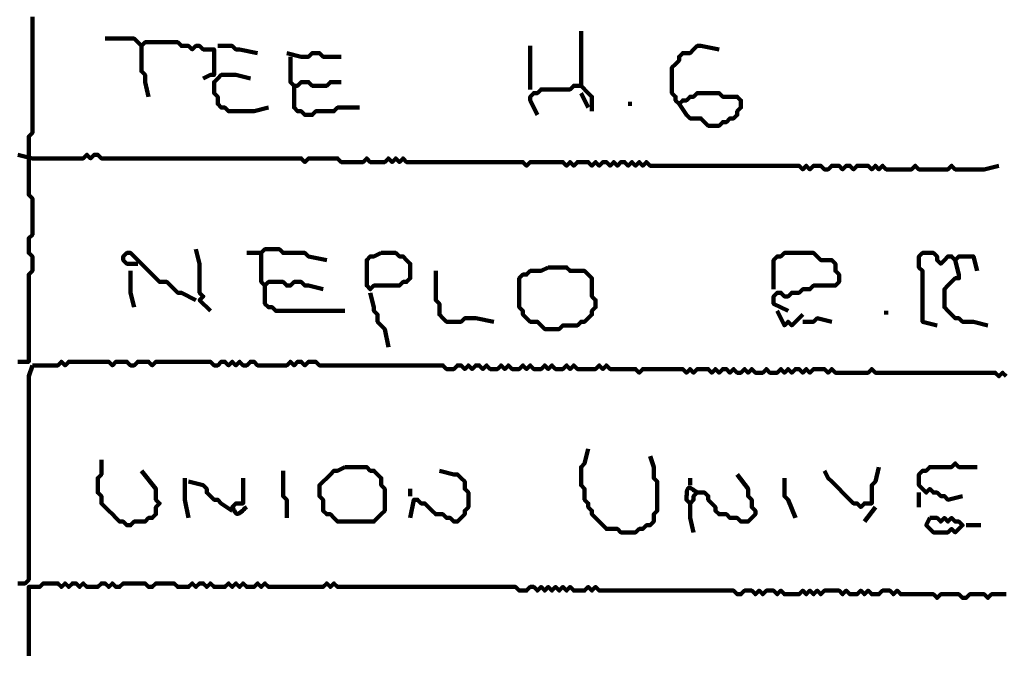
# Model space of a CAD drawing. Header units: metres. Extents: x 1959 to 4131, y 3282 to 4313.
# Tile 235 of 256: x 2405.91 to 2408.42, y 4303.57 to 4305.18. Entities that reach past the tile are written whole.
import ezdxf

# ---------------------------------------------------------------- set-up
doc = ezdxf.new("R2010")
doc.units = ezdxf.units.M
doc.layers.add('P', color=250, linetype='Continuous', lineweight=100)

msp = doc.modelspace()

# ---------------------------------------------------------------- linework, layer by layer
at = {"layer": 'P', "color": 0, "linetype": 'Continuous'}
for points in [[(2405.946, 4305.1887), (2405.946, 4305.1795), (2405.946, 4305.1703), (2405.946, 4305.161), (2405.946, 4305.1518), (2405.946, 4305.1426), (2405.946, 4305.1334), (2405.946, 4305.1241), (2405.946, 4305.1149), (2405.946, 4305.1057), (2405.946, 4305.0964), (2405.946, 4305.0872), (2405.946, 4305.078), (2405.946, 4305.0687), (2405.946, 4305.0595), (2405.946, 4305.0503), (2405.946, 4305.041), (2405.946, 4305.0318), (2405.946, 4305.0226), (2405.946, 4305.0134), (2405.946, 4305.0041), (2405.946, 4304.9949), (2405.946, 4304.9857), (2405.946, 4304.9764), (2405.946, 4304.9672), (2405.946, 4304.958), (2405.946, 4304.9487), (2405.946, 4304.9395), (2405.946, 4304.9303), (2405.946, 4304.921), (2405.946, 4304.9118), (2405.946, 4304.9026), (2405.946, 4304.8934), (2405.9368, 4304.8841), (2405.9368, 4304.8749), (2405.9368, 4304.8657), (2405.9368, 4304.8564), (2405.9368, 4304.8472), (2405.9368, 4304.838), (2405.9368, 4304.8287), (2405.9368, 4304.8195), (2405.9368, 4304.8103), (2405.9368, 4304.801), (2405.9368, 4304.7918), (2405.9368, 4304.7826), (2405.9368, 4304.7734), (2405.9368, 4304.7641), (2405.9368, 4304.7549), (2405.9368, 4304.7457), (2405.9368, 4304.7364), (2405.946, 4304.7272), (2405.946, 4304.718), (2405.946, 4304.7087), (2405.946, 4304.6995), (2405.946, 4304.6903), (2405.946, 4304.681), (2405.946, 4304.6718), (2405.946, 4304.6626), (2405.946, 4304.6534), (2405.946, 4304.6441), (2405.946, 4304.6349), (2405.9368, 4304.6257), (2405.9368, 4304.6164), (2405.9368, 4304.6072), (2405.9368, 4304.598), (2405.9368, 4304.5887), (2405.946, 4304.5795), (2405.946, 4304.5703), (2405.946, 4304.561), (2405.946, 4304.5518), (2405.946, 4304.5426), (2405.9368, 4304.5334), (2405.9368, 4304.5241), (2405.9368, 4304.5149), (2405.9368, 4304.5057), (2405.9368, 4304.4964), (2405.9368, 4304.4872), (2405.9368, 4304.478), (2405.9368, 4304.4687), (2405.9368, 4304.4595), (2405.9368, 4304.4503), (2405.9368, 4304.441), (2405.9368, 4304.4318), (2405.9368, 4304.4226), (2405.9368, 4304.4134), (2405.9368, 4304.4041), (2405.9368, 4304.3949), (2405.9368, 4304.3857), (2405.9368, 4304.3764), (2405.9368, 4304.3672), (2405.9368, 4304.358), (2405.9368, 4304.3487), (2405.9368, 4304.3395), (2405.9368, 4304.3303), (2405.9368, 4304.321), (2405.9368, 4304.3118), (2405.9276, 4304.3118), (2405.9183, 4304.3118), (2405.9091, 4304.3118)], [(2407.3399, 4305.1518), (2407.3399, 4305.1149), (2407.3399, 4305.1057), (2407.3399, 4305.0964), (2407.3399, 4305.0872), (2407.3399, 4305.078), (2407.3399, 4305.0687), (2407.3399, 4305.0595), (2407.3399, 4305.0503), (2407.3399, 4305.041), (2407.3399, 4305.0318), (2407.3399, 4305.0226), (2407.3399, 4305.0134), (2407.3307, 4305.0134), (2407.3214, 4305.0134), (2407.3122, 4305.0041), (2407.303, 4305.0041), (2407.2937, 4305.0041), (2407.2845, 4305.0041), (2407.2753, 4305.0041), (2407.266, 4305.0041), (2407.2568, 4305.0041), (2407.2476, 4305.0041), (2407.2383, 4305.0041), (2407.2291, 4304.9949), (2407.2199, 4304.9949), (2407.2107, 4304.9857), (2407.2107, 4304.9764), (2407.2291, 4304.9395)], [(2406.1307, 4305.1334), (2406.1676, 4305.1334), (2406.1768, 4305.1334), (2406.186, 4305.1334), (2406.1953, 4305.1334), (2406.2045, 4305.1334), (2406.2137, 4305.1241), (2406.223, 4305.1149), (2406.2322, 4305.1241), (2406.2414, 4305.1241), (2406.2507, 4305.1241), (2406.2599, 4305.1241), (2406.2691, 4305.1241), (2406.2783, 4305.1241), (2406.2876, 4305.1241), (2406.2968, 4305.1241), (2406.306, 4305.1241), (2406.3153, 4305.1241), (2406.3245, 4305.1149), (2406.3337, 4305.1149), (2406.343, 4305.1149), (2406.3522, 4305.1057), (2406.3614, 4305.1149), (2406.3707, 4305.1149), (2406.3799, 4305.1057), (2406.3891, 4305.1057), (2406.3983, 4305.1057), (2406.4076, 4305.1057), (2406.4076, 4305.0964), (2406.4076, 4305.0872), (2406.4076, 4305.078), (2406.4076, 4305.0687), (2406.4076, 4305.0595), (2406.4076, 4305.0503), (2406.4076, 4305.041), (2406.3983, 4305.041), (2406.3799, 4305.0318)], [(2406.223, 4305.1149), (2406.223, 4305.078), (2406.223, 4305.0687), (2406.223, 4305.0595), (2406.223, 4305.0503), (2406.2322, 4305.041), (2406.2322, 4305.0318), (2406.2322, 4305.0226), (2406.2414, 4304.9857)], [(2406.4168, 4305.1149), (2406.4537, 4305.1149), (2406.463, 4305.1057), (2406.4722, 4305.1057), (2406.5183, 4305.0964)], [(2407.2107, 4305.1149), (2407.2107, 4305.078), (2407.2107, 4305.0687), (2407.2107, 4305.0595), (2407.2107, 4305.0503), (2407.2107, 4305.041), (2407.2107, 4305.0318), (2407.2107, 4305.0226), (2407.2107, 4305.0041)], [(2407.5891, 4304.9672), (2407.6076, 4304.9395), (2407.6168, 4304.9303), (2407.626, 4304.9303), (2407.6353, 4304.9303), (2407.6445, 4304.9303), (2407.6537, 4304.921), (2407.663, 4304.9118), (2407.6722, 4304.9118), (2407.6814, 4304.9118), (2407.6907, 4304.9118), (2407.6999, 4304.921), (2407.7091, 4304.921), (2407.7183, 4304.9303), (2407.7276, 4304.9303), (2407.7368, 4304.9395), (2407.7368, 4304.9487), (2407.746, 4304.958), (2407.746, 4304.9672), (2407.746, 4304.9764), (2407.7368, 4304.9857), (2407.7276, 4304.9857), (2407.7183, 4304.9857), (2407.7091, 4304.9857), (2407.6999, 4304.9857), (2407.6907, 4304.9949), (2407.6814, 4304.9949), (2407.6722, 4304.9949), (2407.663, 4304.9949), (2407.6537, 4304.9949), (2407.6445, 4304.9949), (2407.6353, 4304.9949), (2407.626, 4304.9857), (2407.6168, 4304.9857), (2407.6076, 4304.9764), (2407.5983, 4304.9764), (2407.5891, 4304.9672), (2407.5799, 4304.9764), (2407.5799, 4304.9857), (2407.5707, 4304.9949), (2407.5707, 4305.0041), (2407.5707, 4305.0134), (2407.5707, 4305.0226), (2407.5707, 4305.0318), (2407.5707, 4305.041), (2407.5707, 4305.0503), (2407.5707, 4305.0595), (2407.5799, 4305.0687), (2407.5891, 4305.078), (2407.5891, 4305.0872), (2407.5983, 4305.0964), (2407.6076, 4305.0964), (2407.6168, 4305.0964), (2407.626, 4305.1057), (2407.6353, 4305.1149), (2407.6445, 4305.1149), (2407.6907, 4305.1057)], [(2406.5922, 4305.0964), (2406.6291, 4305.0872), (2406.6383, 4305.0872), (2406.6476, 4305.0872), (2406.6568, 4305.0964), (2406.666, 4305.0964), (2406.6753, 4305.0964), (2406.6845, 4305.0872), (2406.7307, 4305.0872)], [(2406.6014, 4305.0872), (2406.6014, 4305.0503), (2406.6014, 4305.041), (2406.6014, 4305.0318), (2406.6014, 4305.0226), (2406.6107, 4305.0134), (2406.6199, 4305.0134), (2406.6291, 4305.0226), (2406.6383, 4305.0226), (2406.6476, 4305.0226), (2406.6568, 4305.0134), (2406.666, 4305.0134), (2406.6753, 4305.0134), (2406.6845, 4305.0134), (2406.6937, 4305.0134), (2406.703, 4305.0226), (2406.7307, 4305.0226)], [(2406.546, 4304.958), (2406.5091, 4304.9487), (2406.4999, 4304.9487), (2406.4907, 4304.9487), (2406.4814, 4304.9487), (2406.4722, 4304.9487), (2406.463, 4304.9487), (2406.4537, 4304.9487), (2406.4445, 4304.9487), (2406.4353, 4304.958), (2406.426, 4304.958), (2406.4168, 4304.9672), (2406.4168, 4304.9764), (2406.4168, 4304.9857), (2406.4076, 4304.9949), (2406.4076, 4305.0041), (2406.4076, 4305.0134), (2406.4076, 4305.0226), (2406.4168, 4305.0318), (2406.426, 4305.041), (2406.4353, 4305.041), (2406.4445, 4305.041), (2406.4537, 4305.041), (2406.463, 4305.041), (2406.4999, 4305.0318)], [(2406.6107, 4305.0134), (2406.6107, 4304.9764), (2406.6107, 4304.9672), (2406.6107, 4304.958), (2406.6199, 4304.9487), (2406.6291, 4304.9487), (2406.6383, 4304.9395), (2406.6476, 4304.9395), (2406.6568, 4304.9395), (2406.666, 4304.9487), (2406.6753, 4304.9487), (2406.6845, 4304.9487), (2406.6937, 4304.9487), (2406.703, 4304.9487), (2406.7122, 4304.9487), (2406.7214, 4304.958), (2406.7307, 4304.958), (2406.7399, 4304.958), (2406.7491, 4304.958), (2406.7583, 4304.958), (2406.7768, 4304.958)], [(2407.3399, 4305.0134), (2407.3583, 4304.9949), (2407.3676, 4304.9857), (2407.3676, 4304.9764), (2407.3676, 4304.9487)], [(2407.3399, 4304.9949), (2407.3583, 4304.958)], [(2407.4599, 4304.9672), (2407.4691, 4304.9672)], [(2405.9091, 4304.838), (2405.946, 4304.8287)], [(2405.946, 4304.8287), (2405.983, 4304.8287), (2405.9922, 4304.8287), (2406.0014, 4304.8287), (2406.0107, 4304.8287), (2406.0199, 4304.8287), (2406.0291, 4304.8287), (2406.0383, 4304.8287), (2406.0476, 4304.8287), (2406.0568, 4304.8287), (2406.066, 4304.8287), (2406.0753, 4304.8287), (2406.0845, 4304.838), (2406.0937, 4304.8287), (2406.103, 4304.838), (2406.1122, 4304.838), (2406.1214, 4304.8287), (2406.1307, 4304.8287), (2406.1399, 4304.8287), (2406.1491, 4304.8287), (2406.1583, 4304.8287), (2406.1676, 4304.8287), (2406.1768, 4304.8287), (2406.186, 4304.8287), (2406.1953, 4304.8287), (2406.2045, 4304.8287), (2406.2137, 4304.8287), (2406.223, 4304.8287), (2406.2322, 4304.8287), (2406.2414, 4304.8287), (2406.2507, 4304.8287), (2406.2599, 4304.8287), (2406.2691, 4304.8287), (2406.2783, 4304.8287), (2406.2876, 4304.8287), (2406.2968, 4304.8287), (2406.306, 4304.8287), (2406.3153, 4304.8287), (2406.3245, 4304.8287), (2406.3337, 4304.8287), (2406.343, 4304.8287), (2406.3522, 4304.8287), (2406.3614, 4304.8287), (2406.3707, 4304.8287), (2406.3799, 4304.8287), (2406.3891, 4304.8287), (2406.3983, 4304.8287), (2406.4076, 4304.8287), (2406.4168, 4304.8287), (2406.426, 4304.8287), (2406.4353, 4304.8287), (2406.4445, 4304.8287), (2406.4537, 4304.8287), (2406.463, 4304.8287), (2406.4722, 4304.8287), (2406.4814, 4304.8287), (2406.4907, 4304.8287), (2406.4999, 4304.8287), (2406.5091, 4304.8287), (2406.5183, 4304.8287), (2406.5276, 4304.8287), (2406.5368, 4304.8287), (2406.546, 4304.8287), (2406.5553, 4304.8287), (2406.5645, 4304.8287), (2406.5737, 4304.8287), (2406.583, 4304.8287), (2406.5922, 4304.8287), (2406.6014, 4304.8287), (2406.6107, 4304.8287), (2406.6199, 4304.8287), (2406.6291, 4304.8287), (2406.6383, 4304.8195), (2406.6476, 4304.8287), (2406.6568, 4304.8287), (2406.666, 4304.8287), (2406.6753, 4304.8287), (2406.6845, 4304.8287), (2406.6937, 4304.8287), (2406.703, 4304.8287), (2406.7122, 4304.8287), (2406.7214, 4304.8287), (2406.7307, 4304.8195), (2406.7399, 4304.8195), (2406.7491, 4304.8195), (2406.7583, 4304.8195), (2406.7676, 4304.8195), (2406.7768, 4304.8195), (2406.786, 4304.8195), (2406.7953, 4304.8287), (2406.8045, 4304.8195), (2406.8137, 4304.8195), (2406.823, 4304.8195), (2406.8322, 4304.8195), (2406.8414, 4304.8195), (2406.8507, 4304.8287), (2406.8599, 4304.8195), (2406.8691, 4304.8287), (2406.8783, 4304.8195), (2406.8876, 4304.8287), (2406.8968, 4304.8195), (2406.906, 4304.8195), (2406.9153, 4304.8195), (2406.9245, 4304.8195), (2406.9337, 4304.8195), (2406.943, 4304.8195), (2406.9522, 4304.8195), (2406.9614, 4304.8195), (2406.9707, 4304.8195), (2406.9799, 4304.8195), (2406.9891, 4304.8195), (2406.9983, 4304.8195), (2407.0076, 4304.8195), (2407.0168, 4304.8195), (2407.026, 4304.8195), (2407.0353, 4304.8195), (2407.0445, 4304.8195), (2407.0537, 4304.8195), (2407.063, 4304.8195), (2407.0722, 4304.8195), (2407.0814, 4304.8195), (2407.0907, 4304.8195), (2407.0999, 4304.8195), (2407.1091, 4304.8195), (2407.1183, 4304.8195), (2407.1276, 4304.8195), (2407.1368, 4304.8195), (2407.146, 4304.8195), (2407.1553, 4304.8195), (2407.1645, 4304.8195), (2407.1737, 4304.8195), (2407.183, 4304.8195), (2407.1922, 4304.8195), (2407.2014, 4304.8103), (2407.2107, 4304.8195), (2407.2199, 4304.8195), (2407.2291, 4304.8195), (2407.2383, 4304.8195), (2407.2476, 4304.8195), (2407.2568, 4304.8195), (2407.266, 4304.8195), (2407.2753, 4304.8195), (2407.2845, 4304.8195), (2407.2937, 4304.8195), (2407.303, 4304.8103), (2407.3122, 4304.8195), (2407.3214, 4304.8103), (2407.3307, 4304.8195), (2407.3399, 4304.8195), (2407.3491, 4304.8195), (2407.3583, 4304.8195), (2407.3676, 4304.8103), (2407.3768, 4304.8195), (2407.386, 4304.8103), (2407.3953, 4304.8195), (2407.4045, 4304.8195), (2407.4137, 4304.8103), (2407.423, 4304.8195), (2407.4322, 4304.8103), (2407.4414, 4304.8195), (2407.4507, 4304.8195), (2407.4599, 4304.8103), (2407.4691, 4304.8195), (2407.4783, 4304.8103), (2407.4876, 4304.8195), (2407.4968, 4304.8103), (2407.506, 4304.8195), (2407.5153, 4304.8103), (2407.5245, 4304.8103), (2407.5337, 4304.8103), (2407.543, 4304.8103), (2407.5522, 4304.8103), (2407.5614, 4304.8103), (2407.5707, 4304.8103), (2407.5799, 4304.8103), (2407.5891, 4304.8103), (2407.5983, 4304.8103), (2407.6076, 4304.8103), (2407.6168, 4304.8103), (2407.626, 4304.8103), (2407.6353, 4304.8103), (2407.6445, 4304.8103), (2407.6537, 4304.8103), (2407.663, 4304.8103), (2407.6722, 4304.8103), (2407.6814, 4304.8103), (2407.6907, 4304.8103), (2407.6999, 4304.8103), (2407.7091, 4304.8103), (2407.7183, 4304.8103), (2407.7276, 4304.8103), (2407.7368, 4304.8103), (2407.746, 4304.8103), (2407.7553, 4304.8103), (2407.7645, 4304.8103), (2407.7737, 4304.8103), (2407.783, 4304.8103), (2407.7922, 4304.8103), (2407.8014, 4304.8103), (2407.8107, 4304.8103), (2407.8199, 4304.8103), (2407.8291, 4304.8103), (2407.8383, 4304.8103), (2407.8476, 4304.8103), (2407.8568, 4304.8103), (2407.866, 4304.8103), (2407.8753, 4304.8103), (2407.8845, 4304.8103), (2407.8937, 4304.8103), (2407.903, 4304.801), (2407.9122, 4304.8103), (2407.9214, 4304.801), (2407.9307, 4304.8103), (2407.9399, 4304.8103), (2407.9491, 4304.8103), (2407.9583, 4304.801), (2407.9676, 4304.801), (2407.9768, 4304.8103), (2407.986, 4304.8103), (2407.9953, 4304.8103), (2408.0045, 4304.801), (2408.0137, 4304.8103), (2408.023, 4304.8103), (2408.0322, 4304.801), (2408.0414, 4304.8103), (2408.0507, 4304.8103), (2408.0599, 4304.8103), (2408.0691, 4304.8103), (2408.0783, 4304.801), (2408.0876, 4304.8103), (2408.0968, 4304.801), (2408.106, 4304.8103), (2408.1153, 4304.801), (2408.1245, 4304.801), (2408.1337, 4304.801), (2408.143, 4304.801), (2408.1522, 4304.801), (2408.1614, 4304.801), (2408.1707, 4304.801), (2408.1799, 4304.801), (2408.1891, 4304.8103), (2408.1983, 4304.801), (2408.2076, 4304.801), (2408.2168, 4304.801), (2408.226, 4304.801), (2408.2353, 4304.801), (2408.2445, 4304.801), (2408.2537, 4304.801), (2408.263, 4304.801), (2408.2722, 4304.801), (2408.2814, 4304.8103), (2408.2907, 4304.801), (2408.2999, 4304.801), (2408.3091, 4304.801), (2408.3183, 4304.801), (2408.3276, 4304.801), (2408.3368, 4304.801), (2408.346, 4304.801), (2408.3553, 4304.801), (2408.3645, 4304.801), (2408.4014, 4304.8103)], [(2406.3614, 4304.598), (2406.3707, 4304.561), (2406.3707, 4304.5518), (2406.3707, 4304.5426), (2406.3707, 4304.5334), (2406.3707, 4304.5241), (2406.3707, 4304.5149), (2406.3707, 4304.5057), (2406.3707, 4304.4964), (2406.3707, 4304.4872), (2406.3799, 4304.478), (2406.3707, 4304.4687), (2406.3983, 4304.441)], [(2406.6845, 4304.4964), (2406.6476, 4304.5057), (2406.6383, 4304.5057), (2406.6291, 4304.5149), (2406.6199, 4304.5149), (2406.6107, 4304.5149), (2406.6014, 4304.5057), (2406.5922, 4304.5057), (2406.583, 4304.5149), (2406.5737, 4304.5149), (2406.5645, 4304.5149), (2406.5553, 4304.5149), (2406.546, 4304.5149), (2406.5368, 4304.5057), (2406.5276, 4304.5149), (2406.5276, 4304.5241), (2406.5276, 4304.5334), (2406.5276, 4304.5426), (2406.5276, 4304.5518), (2406.5276, 4304.561), (2406.5276, 4304.5703), (2406.5276, 4304.5795), (2406.5276, 4304.5887), (2406.5368, 4304.598), (2406.546, 4304.598), (2406.5553, 4304.598), (2406.5645, 4304.598), (2406.5737, 4304.598), (2406.583, 4304.5887), (2406.5922, 4304.5887), (2406.6014, 4304.5887), (2406.6107, 4304.5887), (2406.6199, 4304.5887), (2406.6291, 4304.5887), (2406.6383, 4304.5887), (2406.6476, 4304.5795), (2406.6937, 4304.5703)], [(2406.2137, 4304.561), (2406.186, 4304.561), (2406.1768, 4304.5703), (2406.1768, 4304.5795), (2406.186, 4304.5887), (2406.1953, 4304.5887), (2406.2045, 4304.5795), (2406.2137, 4304.5703), (2406.223, 4304.561), (2406.2322, 4304.5518), (2406.2414, 4304.5426), (2406.2507, 4304.5334), (2406.2599, 4304.5241), (2406.2691, 4304.5149), (2406.2783, 4304.5149), (2406.2876, 4304.5149), (2406.2968, 4304.5057), (2406.306, 4304.4964), (2406.3153, 4304.4872), (2406.3245, 4304.4872), (2406.3614, 4304.4687)], [(2406.4907, 4304.5887), (2406.5276, 4304.5887)], [(2406.8322, 4304.5887), (2406.8414, 4304.5887), (2406.8507, 4304.5887), (2406.8599, 4304.5887), (2406.8691, 4304.5887), (2406.8783, 4304.5795), (2406.8876, 4304.5795), (2406.8968, 4304.5703), (2406.906, 4304.561), (2406.906, 4304.5518), (2406.906, 4304.5426), (2406.906, 4304.5334), (2406.906, 4304.5241), (2406.8968, 4304.5149), (2406.8876, 4304.5149), (2406.8783, 4304.5057), (2406.8691, 4304.5057), (2406.8599, 4304.5057), (2406.8507, 4304.5057), (2406.8414, 4304.5057), (2406.8322, 4304.5057), (2406.823, 4304.5057), (2406.8137, 4304.5057), (2406.8045, 4304.4964), (2406.7953, 4304.5057), (2406.7953, 4304.5149), (2406.7953, 4304.5241), (2406.7953, 4304.5334), (2406.7953, 4304.5426), (2406.7953, 4304.5518), (2406.7953, 4304.561), (2406.7953, 4304.5703), (2406.8045, 4304.5795), (2406.8137, 4304.5795), (2406.8322, 4304.5887)], [(2407.8291, 4304.4964), (2407.8291, 4304.5334), (2407.8291, 4304.5426), (2407.8291, 4304.5518), (2407.8291, 4304.561), (2407.8291, 4304.5703), (2407.8383, 4304.5795), (2407.8476, 4304.5795), (2407.8568, 4304.5887), (2407.866, 4304.5887), (2407.8753, 4304.5887), (2407.8845, 4304.5887), (2407.8937, 4304.5887), (2407.903, 4304.5887), (2407.9122, 4304.5887), (2407.9214, 4304.5887), (2407.9307, 4304.5887), (2407.9399, 4304.5795), (2407.9491, 4304.5703), (2407.9583, 4304.5703), (2407.9676, 4304.5703), (2407.9768, 4304.5703), (2407.986, 4304.561), (2407.986, 4304.5518), (2407.986, 4304.5426), (2407.9953, 4304.5334), (2407.9953, 4304.5241), (2407.9953, 4304.5149), (2407.986, 4304.5057), (2407.9768, 4304.5057), (2407.9676, 4304.5057), (2407.9583, 4304.5057), (2407.9491, 4304.5057), (2407.9399, 4304.5057), (2407.9307, 4304.5057), (2407.9214, 4304.4964), (2407.9122, 4304.4964), (2407.903, 4304.4964), (2407.8937, 4304.4872), (2407.8845, 4304.4872), (2407.8753, 4304.4872), (2407.866, 4304.478), (2407.8568, 4304.478), (2407.8476, 4304.4872), (2407.8383, 4304.4872), (2407.8291, 4304.478), (2407.8291, 4304.4687), (2407.8291, 4304.4595), (2407.866, 4304.441)], [(2408.2445, 4304.4041), (2408.2076, 4304.4134), (2408.2076, 4304.4226), (2408.2076, 4304.4318), (2408.2076, 4304.441), (2408.2076, 4304.4503), (2408.2076, 4304.4595), (2408.2076, 4304.4687), (2408.2076, 4304.478), (2408.2076, 4304.4872), (2408.2076, 4304.4964), (2408.2076, 4304.5057), (2408.2076, 4304.5149), (2408.2076, 4304.5241), (2408.2076, 4304.5334), (2408.2076, 4304.5426), (2408.1983, 4304.5518), (2408.1983, 4304.561), (2408.1983, 4304.5703), (2408.1983, 4304.5795), (2408.2076, 4304.5887), (2408.2168, 4304.5887), (2408.226, 4304.5887), (2408.2353, 4304.5887), (2408.2445, 4304.5795), (2408.2445, 4304.5703), (2408.2537, 4304.561), (2408.263, 4304.5703), (2408.2722, 4304.5795), (2408.2814, 4304.5795), (2408.2907, 4304.5703), (2408.2999, 4304.5795), (2408.3091, 4304.5795), (2408.3183, 4304.5795), (2408.3276, 4304.5795), (2408.3368, 4304.5795), (2408.346, 4304.5426)], [(2407.2568, 4304.5518), (2407.266, 4304.5518), (2407.2753, 4304.5518), (2407.2845, 4304.5518), (2407.2937, 4304.5518), (2407.303, 4304.5518), (2407.3122, 4304.5426), (2407.3214, 4304.5426), (2407.3307, 4304.5426), (2407.3399, 4304.5426), (2407.3491, 4304.5426), (2407.3583, 4304.5334), (2407.3676, 4304.5241), (2407.3676, 4304.5149), (2407.3676, 4304.5057), (2407.3676, 4304.4964), (2407.3676, 4304.4872), (2407.3676, 4304.478), (2407.3768, 4304.4687), (2407.3768, 4304.4595), (2407.3768, 4304.4503), (2407.3676, 4304.441), (2407.3676, 4304.4318), (2407.3583, 4304.4226), (2407.3491, 4304.4134), (2407.3399, 4304.4134), (2407.3307, 4304.4041), (2407.3214, 4304.4041), (2407.3122, 4304.4041), (2407.303, 4304.4041), (2407.2937, 4304.4041), (2407.2845, 4304.3949), (2407.2753, 4304.3949), (2407.266, 4304.3949), (2407.2568, 4304.3949), (2407.2476, 4304.3949), (2407.2383, 4304.4041), (2407.2291, 4304.4134), (2407.2199, 4304.4134), (2407.2107, 4304.4134), (2407.2014, 4304.4226), (2407.1922, 4304.4318), (2407.1922, 4304.441), (2407.183, 4304.4503), (2407.183, 4304.4595), (2407.183, 4304.4687), (2407.183, 4304.478), (2407.183, 4304.4872), (2407.183, 4304.4964), (2407.183, 4304.5057), (2407.183, 4304.5149), (2407.183, 4304.5241), (2407.1922, 4304.5334), (2407.2014, 4304.5334), (2407.2107, 4304.5426), (2407.2199, 4304.5426), (2407.2291, 4304.5426), (2407.2383, 4304.5426), (2407.2568, 4304.5518)], [(2408.2907, 4304.5703), (2408.2999, 4304.5334), (2408.2999, 4304.5241), (2408.2907, 4304.5241), (2408.2814, 4304.5149), (2408.2722, 4304.5057), (2408.263, 4304.4964), (2408.263, 4304.4872), (2408.263, 4304.478), (2408.263, 4304.4687), (2408.263, 4304.4595), (2408.263, 4304.4503), (2408.2722, 4304.441), (2408.2814, 4304.4318), (2408.2907, 4304.4226), (2408.2999, 4304.4226), (2408.3091, 4304.4134), (2408.3183, 4304.4134), (2408.3276, 4304.4134), (2408.3368, 4304.4134), (2408.3737, 4304.4041)], [(2406.1953, 4304.5426), (2406.1953, 4304.5057), (2406.1953, 4304.4964), (2406.1953, 4304.4872), (2406.2045, 4304.4503)], [(2406.9707, 4304.5426), (2406.9707, 4304.5057), (2406.9707, 4304.4964), (2406.9707, 4304.4872), (2406.9707, 4304.478), (2406.9707, 4304.4687), (2406.9799, 4304.4595), (2406.9799, 4304.4503), (2406.9799, 4304.441), (2406.9799, 4304.4318), (2406.9891, 4304.4226), (2406.9983, 4304.4134), (2407.0076, 4304.4134), (2407.0168, 4304.4134), (2407.026, 4304.4134), (2407.0353, 4304.4134), (2407.0445, 4304.4226), (2407.0537, 4304.4226), (2407.063, 4304.4226), (2407.0722, 4304.4226), (2407.1183, 4304.4134)], [(2406.5368, 4304.5057), (2406.5368, 4304.4687), (2406.5368, 4304.4595), (2406.546, 4304.4503), (2406.5553, 4304.4503), (2406.5645, 4304.441), (2406.5737, 4304.441), (2406.583, 4304.441), (2406.5922, 4304.441), (2406.6014, 4304.441), (2406.6107, 4304.441), (2406.6199, 4304.441), (2406.6291, 4304.441), (2406.6383, 4304.441), (2406.6476, 4304.441), (2406.6568, 4304.441), (2406.666, 4304.441), (2406.6753, 4304.441), (2406.6845, 4304.441), (2406.6937, 4304.441), (2406.7399, 4304.441)], [(2406.8045, 4304.4872), (2406.8137, 4304.4503), (2406.8137, 4304.441), (2406.823, 4304.4318), (2406.823, 4304.4226), (2406.823, 4304.4134), (2406.8322, 4304.4041), (2406.8414, 4304.3949), (2406.8507, 4304.3487)], [(2407.8383, 4304.441), (2407.8568, 4304.4041), (2407.866, 4304.4134), (2407.8753, 4304.4041), (2407.903, 4304.4318)], [(2407.903, 4304.4134), (2407.9307, 4304.4134), (2407.9399, 4304.4226), (2407.9768, 4304.4134)], [(2408.1153, 4304.441), (2408.1153, 4304.4318)], [(2405.9091, 4303.7487), (2405.9183, 4303.7487), (2405.9276, 4303.7487), (2405.9368, 4303.758), (2405.9368, 4303.7672), (2405.9368, 4303.7764), (2405.9368, 4303.7857), (2405.9368, 4303.7949), (2405.9368, 4303.8041), (2405.9368, 4303.8134), (2405.9368, 4303.8226), (2405.9368, 4303.8318), (2405.9368, 4303.841), (2405.9368, 4303.8503), (2405.9368, 4303.8595), (2405.9368, 4303.8687), (2405.9368, 4303.878), (2405.9368, 4303.8872), (2405.9368, 4303.8964), (2405.9368, 4303.9057), (2405.9368, 4303.9149), (2405.9368, 4303.9241), (2405.9368, 4303.9334), (2405.9368, 4303.9426), (2405.9368, 4303.9518), (2405.9368, 4303.961), (2405.9368, 4303.9703), (2405.9368, 4303.9795), (2405.9368, 4303.9887), (2405.9368, 4303.998), (2405.9368, 4304.0072), (2405.9368, 4304.0164), (2405.9368, 4304.0257), (2405.9368, 4304.0349), (2405.9368, 4304.0441), (2405.9368, 4304.0534), (2405.9368, 4304.0626), (2405.9368, 4304.0718), (2405.9368, 4304.081), (2405.9368, 4304.0903), (2405.9368, 4304.0995), (2405.9368, 4304.1087), (2405.9368, 4304.118), (2405.9368, 4304.1272), (2405.9368, 4304.1364), (2405.9368, 4304.1457), (2405.9368, 4304.1549), (2405.9368, 4304.1641), (2405.9368, 4304.1734), (2405.9368, 4304.1826), (2405.9368, 4304.1918), (2405.9368, 4304.201), (2405.9368, 4304.2103), (2405.9368, 4304.2195), (2405.9368, 4304.2287), (2405.9368, 4304.238), (2405.9368, 4304.2472), (2405.9368, 4304.2564), (2405.9368, 4304.2657), (2405.9368, 4304.2749), (2405.946, 4304.3026)], [(2405.946, 4304.3026), (2405.983, 4304.3026), (2405.9922, 4304.3026), (2406.0014, 4304.3026), (2406.0107, 4304.3026), (2406.0199, 4304.3118), (2406.0291, 4304.3026), (2406.0383, 4304.3118), (2406.0476, 4304.3118), (2406.0568, 4304.3118), (2406.066, 4304.3118), (2406.0753, 4304.3118), (2406.0845, 4304.3118), (2406.0937, 4304.3118), (2406.103, 4304.3118), (2406.1122, 4304.3118), (2406.1214, 4304.3118), (2406.1307, 4304.3118), (2406.1399, 4304.3118), (2406.1491, 4304.3026), (2406.1583, 4304.3118), (2406.1676, 4304.3118), (2406.1768, 4304.3118), (2406.186, 4304.3118), (2406.1953, 4304.3026), (2406.2045, 4304.3026), (2406.2137, 4304.3118), (2406.223, 4304.3118), (2406.2322, 4304.3118), (2406.2414, 4304.3118), (2406.2507, 4304.3026), (2406.2599, 4304.3118), (2406.2691, 4304.3118), (2406.2783, 4304.3118), (2406.2876, 4304.3118), (2406.2968, 4304.3118), (2406.306, 4304.3118), (2406.3153, 4304.3118), (2406.3245, 4304.3118), (2406.3337, 4304.3118), (2406.343, 4304.3118), (2406.3522, 4304.3118), (2406.3614, 4304.3118), (2406.3707, 4304.3118), (2406.3799, 4304.3118), (2406.3891, 4304.3118), (2406.3983, 4304.3118), (2406.4076, 4304.3026), (2406.4168, 4304.3026), (2406.426, 4304.3118), (2406.4353, 4304.3118), (2406.4445, 4304.3026), (2406.4537, 4304.3118), (2406.463, 4304.3026), (2406.4722, 4304.3118), (2406.4814, 4304.3026), (2406.4907, 4304.3026), (2406.4999, 4304.3118), (2406.5091, 4304.3118), (2406.5183, 4304.3026), (2406.5276, 4304.3026), (2406.5368, 4304.3026), (2406.546, 4304.3026), (2406.5553, 4304.3026), (2406.5645, 4304.3026), (2406.5737, 4304.3026), (2406.583, 4304.3026), (2406.5922, 4304.3026), (2406.6014, 4304.3118), (2406.6107, 4304.3026), (2406.6199, 4304.3118), (2406.6291, 4304.3118), (2406.6383, 4304.3026), (2406.6476, 4304.3118), (2406.6568, 4304.3118), (2406.666, 4304.3118), (2406.6753, 4304.3026), (2406.6845, 4304.3026), (2406.6937, 4304.3026), (2406.703, 4304.3026), (2406.7122, 4304.3026), (2406.7214, 4304.3026), (2406.7307, 4304.3026), (2406.7399, 4304.3026), (2406.7491, 4304.3026), (2406.7583, 4304.3026), (2406.7676, 4304.3026), (2406.7768, 4304.3026), (2406.786, 4304.3026), (2406.7953, 4304.3026), (2406.8045, 4304.3026), (2406.8137, 4304.3026), (2406.823, 4304.3026), (2406.8322, 4304.3026), (2406.8414, 4304.3026), (2406.8507, 4304.3026), (2406.8599, 4304.3026), (2406.8691, 4304.3026), (2406.8783, 4304.3026), (2406.8876, 4304.3026), (2406.8968, 4304.3026), (2406.906, 4304.3026), (2406.9153, 4304.3026), (2406.9245, 4304.3026), (2406.9337, 4304.3026), (2406.943, 4304.3026), (2406.9522, 4304.3026), (2406.9614, 4304.3026), (2406.9707, 4304.3026), (2406.9799, 4304.3026), (2406.9891, 4304.3026), (2406.9983, 4304.2934), (2407.0076, 4304.2934), (2407.0168, 4304.2934), (2407.026, 4304.3026), (2407.0353, 4304.3026), (2407.0445, 4304.2934), (2407.0537, 4304.3026), (2407.063, 4304.2934), (2407.0722, 4304.3026), (2407.0814, 4304.3026), (2407.0907, 4304.2934), (2407.0999, 4304.3026), (2407.1091, 4304.2934), (2407.1183, 4304.2934), (2407.1276, 4304.2934), (2407.1368, 4304.3026), (2407.146, 4304.2934), (2407.1553, 4304.3026), (2407.1645, 4304.2934), (2407.1737, 4304.2934), (2407.183, 4304.2934), (2407.1922, 4304.3026), (2407.2014, 4304.2934), (2407.2107, 4304.3026), (2407.2199, 4304.2934), (2407.2291, 4304.2934), (2407.2383, 4304.2934), (2407.2476, 4304.3026), (2407.2568, 4304.2934), (2407.266, 4304.3026), (2407.2753, 4304.2934), (2407.2845, 4304.2934), (2407.2937, 4304.2934), (2407.303, 4304.3026), (2407.3122, 4304.2934), (2407.3214, 4304.3026), (2407.3307, 4304.2934), (2407.3399, 4304.2934), (2407.3491, 4304.2934), (2407.3583, 4304.2934), (2407.3676, 4304.2934), (2407.3768, 4304.2934), (2407.386, 4304.3026), (2407.3953, 4304.2934), (2407.4045, 4304.3026), (2407.4137, 4304.2934), (2407.423, 4304.2934), (2407.4322, 4304.2934), (2407.4414, 4304.2934), (2407.4507, 4304.2934), (2407.4599, 4304.2934), (2407.4691, 4304.2934), (2407.4783, 4304.2934), (2407.4876, 4304.2841), (2407.4968, 4304.2934), (2407.506, 4304.2934), (2407.5153, 4304.2934), (2407.5245, 4304.2934), (2407.5337, 4304.2934), (2407.543, 4304.2934), (2407.5522, 4304.2934), (2407.5614, 4304.2934), (2407.5707, 4304.2934), (2407.5799, 4304.2934), (2407.5891, 4304.2934), (2407.5983, 4304.2934), (2407.6076, 4304.2841), (2407.6168, 4304.2934), (2407.626, 4304.2841), (2407.6353, 4304.2934), (2407.6445, 4304.2934), (2407.6537, 4304.2934), (2407.663, 4304.2934), (2407.6722, 4304.2841), (2407.6814, 4304.2934), (2407.6907, 4304.2841), (2407.6999, 4304.2934), (2407.7091, 4304.2934), (2407.7183, 4304.2841), (2407.7276, 4304.2934), (2407.7368, 4304.2841), (2407.746, 4304.2841), (2407.7553, 4304.2934), (2407.7645, 4304.2841), (2407.7737, 4304.2934), (2407.783, 4304.2841), (2407.7922, 4304.2841), (2407.8014, 4304.2841), (2407.8107, 4304.2934), (2407.8199, 4304.2841), (2407.8291, 4304.2841), (2407.8383, 4304.2841), (2407.8476, 4304.2934), (2407.8568, 4304.2841), (2407.866, 4304.2934), (2407.8753, 4304.2841), (2407.8845, 4304.2934), (2407.8937, 4304.2934), (2407.903, 4304.2841), (2407.9122, 4304.2934), (2407.9214, 4304.2841), (2407.9307, 4304.2934), (2407.9399, 4304.2934), (2407.9491, 4304.2934), (2407.9583, 4304.2934), (2407.9676, 4304.2841), (2407.9768, 4304.2934), (2407.986, 4304.2841), (2407.9953, 4304.2841), (2408.0045, 4304.2841), (2408.0137, 4304.2841), (2408.023, 4304.2841), (2408.0322, 4304.2841), (2408.0414, 4304.2841), (2408.0507, 4304.2841), (2408.0599, 4304.2841), (2408.0691, 4304.2841), (2408.0783, 4304.2934), (2408.0876, 4304.2841), (2408.0968, 4304.2841), (2408.106, 4304.2841), (2408.1153, 4304.2841), (2408.1245, 4304.2841), (2408.1337, 4304.2841), (2408.143, 4304.2841), (2408.1522, 4304.2841), (2408.1614, 4304.2841), (2408.1707, 4304.2841), (2408.1799, 4304.2841), (2408.1891, 4304.2841), (2408.1983, 4304.2841), (2408.2076, 4304.2841), (2408.2168, 4304.2841), (2408.226, 4304.2841), (2408.2353, 4304.2841), (2408.2445, 4304.2841), (2408.2537, 4304.2841), (2408.263, 4304.2841), (2408.2722, 4304.2841), (2408.2814, 4304.2841), (2408.2907, 4304.2841), (2408.2999, 4304.2841), (2408.3091, 4304.2841), (2408.3183, 4304.2841), (2408.3276, 4304.2841), (2408.3368, 4304.2841), (2408.346, 4304.2841), (2408.3553, 4304.2841), (2408.3645, 4304.2841), (2408.3737, 4304.2841), (2408.383, 4304.2841), (2408.3922, 4304.2841), (2408.4014, 4304.2749), (2408.4107, 4304.2841), (2408.4199, 4304.2749)], [(2407.3583, 4304.0903), (2407.3491, 4304.0534), (2407.3399, 4304.0441), (2407.3399, 4304.0349), (2407.3399, 4304.0257), (2407.3399, 4304.0164), (2407.3399, 4304.0072), (2407.3399, 4303.998), (2407.3491, 4303.9887), (2407.3491, 4303.9795), (2407.3491, 4303.9703), (2407.3491, 4303.961), (2407.3583, 4303.9518), (2407.3583, 4303.9426), (2407.3676, 4303.9334), (2407.3676, 4303.9241), (2407.3768, 4303.9149), (2407.386, 4303.9057), (2407.3953, 4303.8964), (2407.4045, 4303.8872), (2407.4137, 4303.8872), (2407.423, 4303.8872), (2407.4322, 4303.8872), (2407.4414, 4303.878), (2407.4507, 4303.878), (2407.4599, 4303.878), (2407.4691, 4303.878), (2407.4783, 4303.878), (2407.4876, 4303.8872), (2407.4968, 4303.8872), (2407.506, 4303.8964), (2407.5153, 4303.8964), (2407.5245, 4303.9057), (2407.5245, 4303.9149), (2407.5245, 4303.9241), (2407.5337, 4303.9334), (2407.5337, 4303.9426), (2407.5337, 4303.9518), (2407.5337, 4303.961), (2407.5337, 4303.9703), (2407.5337, 4303.9795), (2407.5337, 4303.9887), (2407.5337, 4303.998), (2407.5337, 4304.0072), (2407.5245, 4304.0164), (2407.5245, 4304.0257), (2407.5245, 4304.0349), (2407.5245, 4304.0441), (2407.5153, 4304.0718)], [(2406.1214, 4304.0626), (2406.1214, 4304.0257), (2406.1122, 4304.0164), (2406.1122, 4304.0072), (2406.1122, 4303.998), (2406.1122, 4303.9887), (2406.1122, 4303.9795), (2406.1214, 4303.9703), (2406.1214, 4303.961), (2406.1214, 4303.9518), (2406.1307, 4303.9426), (2406.1399, 4303.9334), (2406.1491, 4303.9241), (2406.1583, 4303.9149), (2406.1676, 4303.9057), (2406.1768, 4303.9057), (2406.186, 4303.8964), (2406.1953, 4303.8964), (2406.2045, 4303.9057), (2406.2137, 4303.9057), (2406.223, 4303.9057), (2406.2322, 4303.9057), (2406.2414, 4303.9149), (2406.2507, 4303.9149), (2406.2599, 4303.9241), (2406.2599, 4303.9334), (2406.2599, 4303.9426), (2406.2691, 4303.9518), (2406.2599, 4303.961), (2406.2599, 4303.9703), (2406.2599, 4303.9795), (2406.2599, 4303.9887), (2406.223, 4304.0349)], [(2408.3091, 4303.9703), (2408.2722, 4303.961), (2408.263, 4303.9703), (2408.2537, 4303.9703), (2408.2445, 4303.9795), (2408.2353, 4303.9795), (2408.226, 4303.9887), (2408.2168, 4303.9795), (2408.2076, 4303.9887), (2408.1983, 4303.998), (2408.1983, 4304.0072), (2408.1983, 4304.0164), (2408.1983, 4304.0257), (2408.2076, 4304.0349), (2408.2168, 4304.0349), (2408.226, 4304.0441), (2408.2353, 4304.0441), (2408.2445, 4304.0441), (2408.2537, 4304.0441), (2408.263, 4304.0441), (2408.2722, 4304.0441), (2408.2814, 4304.0441), (2408.2907, 4304.0534), (2408.2999, 4304.0441), (2408.346, 4304.0441)], [(2406.583, 4304.0349), (2406.583, 4303.998), (2406.583, 4303.9887), (2406.583, 4303.9795), (2406.583, 4303.9703), (2406.5922, 4303.961), (2406.5922, 4303.9518), (2406.5922, 4303.9426), (2406.5922, 4303.9149)], [(2406.7399, 4304.0441), (2406.7491, 4304.0441), (2406.7583, 4304.0441), (2406.7676, 4304.0441), (2406.7768, 4304.0441), (2406.786, 4304.0441), (2406.7953, 4304.0441), (2406.8045, 4304.0349), (2406.8137, 4304.0349), (2406.823, 4304.0257), (2406.8322, 4304.0164), (2406.8322, 4304.0072), (2406.8322, 4303.998), (2406.8414, 4303.9887), (2406.8414, 4303.9795), (2406.8414, 4303.9703), (2406.8414, 4303.961), (2406.8414, 4303.9518), (2406.8414, 4303.9426), (2406.8414, 4303.9334), (2406.8322, 4303.9241), (2406.823, 4303.9149), (2406.8137, 4303.9057), (2406.8045, 4303.9057), (2406.7953, 4303.9057), (2406.786, 4303.9057), (2406.7768, 4303.9057), (2406.7676, 4303.9057), (2406.7583, 4303.9057), (2406.7491, 4303.9057), (2406.7399, 4303.9057), (2406.7307, 4303.9057), (2406.7214, 4303.9057), (2406.7122, 4303.9149), (2406.703, 4303.9241), (2406.6937, 4303.9241), (2406.6845, 4303.9334), (2406.6845, 4303.9426), (2406.6845, 4303.9518), (2406.6845, 4303.961), (2406.6753, 4303.9703), (2406.6753, 4303.9795), (2406.6753, 4303.9887), (2406.6753, 4303.998), (2406.6845, 4304.0072), (2406.6937, 4304.0164), (2406.703, 4304.0257), (2406.7122, 4304.0349), (2406.7214, 4304.0349), (2406.7399, 4304.0441)], [(2406.9799, 4304.0349), (2407.0168, 4304.0257), (2407.026, 4304.0257), (2407.0353, 4304.0164), (2407.0445, 4304.0072), (2407.0445, 4303.998), (2407.0445, 4303.9887), (2407.0537, 4303.9795), (2407.0537, 4303.9703), (2407.0537, 4303.961), (2407.0537, 4303.9518), (2407.0537, 4303.9426), (2407.0445, 4303.9334), (2407.0445, 4303.9241), (2407.0353, 4303.9149), (2407.026, 4303.9057), (2407.0168, 4303.9057), (2407.0076, 4303.9149), (2406.9983, 4303.9149), (2406.9891, 4303.9241), (2406.9799, 4303.9241), (2406.9707, 4303.9241), (2406.9614, 4303.9334), (2406.9522, 4303.9426), (2406.943, 4303.9518), (2406.9337, 4303.9518), (2406.9245, 4303.961), (2406.9153, 4303.961), (2406.906, 4303.9149)], [(2407.7368, 4304.0257), (2407.7645, 4303.9887), (2407.7645, 4303.9795), (2407.7645, 4303.9703), (2407.7737, 4303.961), (2407.7737, 4303.9518), (2407.7737, 4303.9426), (2407.783, 4303.9334), (2407.783, 4303.9241), (2407.7737, 4303.9149), (2407.7645, 4303.9057), (2407.7553, 4303.9057), (2407.746, 4303.9057), (2407.7368, 4303.9149), (2407.7276, 4303.9149), (2407.7183, 4303.9149), (2407.7091, 4303.9241), (2407.6999, 4303.9241), (2407.6907, 4303.9241), (2407.6814, 4303.9334), (2407.6814, 4303.9426), (2407.6722, 4303.9518), (2407.663, 4303.961), (2407.663, 4303.9703), (2407.6537, 4303.9795), (2407.6445, 4303.9795), (2407.6353, 4303.9795), (2407.626, 4303.9703), (2407.626, 4303.961), (2407.6168, 4303.9518), (2407.6076, 4303.961), (2407.6076, 4303.9703), (2407.6091, 4303.9749), (2407.6091, 4303.9795), (2407.6091, 4303.9841), (2407.6107, 4303.9872), (2407.6122, 4303.9903), (2407.6137, 4303.9918), (2407.6168, 4303.9918), (2407.6214, 4303.9887), (2407.6245, 4303.9872), (2407.6276, 4303.9841), (2407.6307, 4303.9826), (2407.6353, 4303.9795)], [(2408.0968, 4304.0441), (2408.0876, 4304.0072), (2408.0783, 4303.998), (2408.0783, 4303.9887), (2408.0783, 4303.9795), (2408.0783, 4303.9703), (2408.0783, 4303.961), (2408.0783, 4303.9518), (2408.0691, 4303.9518), (2408.0599, 4303.9518), (2408.0507, 4303.9426), (2408.0414, 4303.9518), (2408.0322, 4303.9518), (2408.023, 4303.961), (2408.0137, 4303.9703), (2408.0045, 4303.9795), (2407.9953, 4303.9887), (2407.986, 4303.998), (2407.9768, 4304.0072), (2407.9676, 4304.0164), (2407.9583, 4304.0349)], [(2406.3337, 4304.0164), (2406.3337, 4303.9795), (2406.3337, 4303.9703), (2406.3337, 4303.961), (2406.343, 4303.9149)], [(2406.343, 4304.0072), (2406.3799, 4303.998), (2406.3891, 4303.9887), (2406.3891, 4303.9795), (2406.3983, 4303.9703), (2406.4076, 4303.961), (2406.4168, 4303.961), (2406.426, 4303.9518), (2406.4537, 4303.9334)], [(2406.4814, 4304.0164), (2406.4814, 4303.9795), (2406.4814, 4303.9703), (2406.4814, 4303.961), (2406.4814, 4303.9518), (2406.4722, 4303.9518), (2406.463, 4303.9518), (2406.4537, 4303.9426), (2406.4568, 4303.938), (2406.4583, 4303.9349), (2406.4614, 4303.9287), (2406.4645, 4303.9257), (2406.4676, 4303.9257), (2406.4722, 4303.9272), (2406.4768, 4303.9303), (2406.4799, 4303.9334), (2406.483, 4303.9364), (2406.486, 4303.9395), (2406.4907, 4303.9426)], [(2407.6168, 4304.0164), (2407.6168, 4303.998)], [(2407.8568, 4304.0164), (2407.8568, 4303.9795), (2407.8568, 4303.9703), (2407.866, 4303.961), (2407.8845, 4303.9149)], [(2406.906, 4303.9887), (2406.906, 4303.9703)], [(2408.1983, 4303.9795), (2408.1983, 4303.9426)], [(2407.6168, 4303.9518), (2407.6168, 4303.9241), (2407.6168, 4303.9149), (2407.626, 4303.878)], [(2408.0876, 4303.9426), (2408.0599, 4303.9057)], [(2408.226, 4303.9149), (2408.2353, 4303.9149), (2408.2445, 4303.9149), (2408.2537, 4303.9057), (2408.263, 4303.9149), (2408.2722, 4303.9057), (2408.2814, 4303.9149), (2408.2907, 4303.9057), (2408.2999, 4303.9057), (2408.3091, 4303.8964), (2408.2999, 4303.8872), (2408.2907, 4303.878), (2408.2814, 4303.8872), (2408.2722, 4303.878), (2408.263, 4303.878), (2408.2537, 4303.878), (2408.2445, 4303.878), (2408.2353, 4303.878), (2408.226, 4303.8872), (2408.2168, 4303.8964), (2408.226, 4303.9149)], [(2408.3183, 4303.8964), (2408.3553, 4303.8964)], [(2405.9368, 4303.5641), (2405.9368, 4303.5734), (2405.9368, 4303.5826), (2405.9368, 4303.5918), (2405.9368, 4303.601), (2405.9368, 4303.6103), (2405.9368, 4303.6195), (2405.9368, 4303.6287), (2405.9368, 4303.638), (2405.9368, 4303.6472), (2405.9368, 4303.6564), (2405.9368, 4303.6657), (2405.9368, 4303.6749), (2405.9368, 4303.6841), (2405.9368, 4303.6934), (2405.9368, 4303.7026), (2405.9368, 4303.7118), (2405.9368, 4303.721), (2405.9368, 4303.7303), (2405.9368, 4303.7395), (2405.946, 4303.7395), (2405.9553, 4303.7395), (2405.9645, 4303.7395), (2405.9737, 4303.7487), (2405.983, 4303.7487), (2405.9922, 4303.7487), (2406.0014, 4303.7487), (2406.0107, 4303.7487), (2406.0199, 4303.7395), (2406.0291, 4303.7487), (2406.0383, 4303.7395), (2406.0476, 4303.7487), (2406.0568, 4303.7487), (2406.066, 4303.7395), (2406.0753, 4303.7487), (2406.0845, 4303.7395), (2406.0937, 4303.7395), (2406.103, 4303.7395), (2406.1122, 4303.7395), (2406.1214, 4303.7487), (2406.1307, 4303.7487), (2406.1399, 4303.7395), (2406.1491, 4303.7487), (2406.1583, 4303.7395), (2406.1676, 4303.7395), (2406.1768, 4303.7487), (2406.186, 4303.7487), (2406.1953, 4303.7487), (2406.2045, 4303.7487), (2406.2137, 4303.7487), (2406.223, 4303.7487), (2406.2322, 4303.7487), (2406.2414, 4303.7395), (2406.2507, 4303.7395), (2406.2599, 4303.7487), (2406.2691, 4303.7487), (2406.2783, 4303.7487), (2406.2876, 4303.7487), (2406.2968, 4303.7487), (2406.306, 4303.7487), (2406.3153, 4303.7395), (2406.3245, 4303.7395), (2406.3337, 4303.7395), (2406.343, 4303.7395), (2406.3522, 4303.7487), (2406.3614, 4303.7395), (2406.3707, 4303.7487), (2406.3799, 4303.7487), (2406.3891, 4303.7395), (2406.3983, 4303.7487), (2406.4076, 4303.7395), (2406.4168, 4303.7395), (2406.426, 4303.7395), (2406.4353, 4303.7395), (2406.4445, 4303.7487), (2406.4537, 4303.7395), (2406.463, 4303.7487), (2406.4722, 4303.7395), (2406.4814, 4303.7487), (2406.4907, 4303.7395), (2406.4999, 4303.7395), (2406.5091, 4303.7395), (2406.5183, 4303.7487), (2406.5276, 4303.7395), (2406.5368, 4303.7487), (2406.546, 4303.7395), (2406.5553, 4303.7395), (2406.5645, 4303.7395), (2406.5737, 4303.7395), (2406.583, 4303.7395), (2406.5922, 4303.7395), (2406.6014, 4303.7395), (2406.6107, 4303.7395), (2406.6199, 4303.7395), (2406.6291, 4303.7395), (2406.6383, 4303.7395), (2406.6476, 4303.7395), (2406.6568, 4303.7395), (2406.666, 4303.7395), (2406.6753, 4303.7395), (2406.6845, 4303.7395), (2406.6937, 4303.7487), (2406.703, 4303.7395), (2406.7122, 4303.7487), (2406.7214, 4303.7395), (2406.7307, 4303.7395), (2406.7399, 4303.7395), (2406.7491, 4303.7395), (2406.7583, 4303.7395), (2406.7676, 4303.7395), (2406.7768, 4303.7395), (2406.786, 4303.7395), (2406.7953, 4303.7395), (2406.8045, 4303.7395), (2406.8137, 4303.7395), (2406.823, 4303.7395), (2406.8322, 4303.7395), (2406.8414, 4303.7395), (2406.8507, 4303.7395), (2406.8599, 4303.7395), (2406.8691, 4303.7395), (2406.8783, 4303.7395), (2406.8876, 4303.7395), (2406.8968, 4303.7395), (2406.906, 4303.7395), (2406.9153, 4303.7395), (2406.9245, 4303.7395), (2406.9337, 4303.7395), (2406.943, 4303.7395), (2406.9522, 4303.7395), (2406.9614, 4303.7395), (2406.9707, 4303.7395), (2406.9799, 4303.7395), (2406.9891, 4303.7395), (2406.9983, 4303.7395), (2407.0076, 4303.7395), (2407.0168, 4303.7395), (2407.026, 4303.7395), (2407.0353, 4303.7395), (2407.0445, 4303.7395), (2407.0537, 4303.7395), (2407.063, 4303.7395), (2407.0722, 4303.7395), (2407.0814, 4303.7395), (2407.0907, 4303.7395), (2407.0999, 4303.7395), (2407.1091, 4303.7395), (2407.1183, 4303.7395), (2407.1276, 4303.7395), (2407.1368, 4303.7395), (2407.146, 4303.7395), (2407.1553, 4303.7395), (2407.1645, 4303.7395), (2407.1737, 4303.7395), (2407.183, 4303.7303), (2407.1922, 4303.7303), (2407.2014, 4303.7303), (2407.2107, 4303.7395), (2407.2199, 4303.7395), (2407.2291, 4303.7303), (2407.2383, 4303.7395), (2407.2476, 4303.7303), (2407.2568, 4303.7395), (2407.266, 4303.7303), (2407.2753, 4303.7395), (2407.2845, 4303.7303), (2407.2937, 4303.7395), (2407.303, 4303.7303), (2407.3122, 4303.7395), (2407.3214, 4303.7303), (2407.3307, 4303.7303), (2407.3399, 4303.7303), (2407.3491, 4303.7303), (2407.3583, 4303.7395), (2407.3676, 4303.7303), (2407.3768, 4303.7395), (2407.386, 4303.7303), (2407.3953, 4303.7303), (2407.4045, 4303.7303), (2407.4137, 4303.7303), (2407.423, 4303.7303), (2407.4322, 4303.7303), (2407.4414, 4303.7303), (2407.4507, 4303.7303), (2407.4599, 4303.7303), (2407.4691, 4303.7303), (2407.4783, 4303.7303), (2407.4876, 4303.7303), (2407.4968, 4303.7303), (2407.506, 4303.7303), (2407.5153, 4303.7303), (2407.5245, 4303.7303), (2407.5337, 4303.7303), (2407.543, 4303.7303), (2407.5522, 4303.7303), (2407.5614, 4303.7303), (2407.5707, 4303.7303), (2407.5799, 4303.7303), (2407.5891, 4303.7303), (2407.5983, 4303.7303), (2407.6076, 4303.7303), (2407.6168, 4303.7303), (2407.626, 4303.7303), (2407.6353, 4303.7303), (2407.6445, 4303.7303), (2407.6537, 4303.7303), (2407.663, 4303.7303), (2407.6722, 4303.7303), (2407.6814, 4303.7303), (2407.6907, 4303.7303), (2407.6999, 4303.7303), (2407.7091, 4303.7303), (2407.7183, 4303.7303), (2407.7276, 4303.7303), (2407.7368, 4303.721), (2407.746, 4303.721), (2407.7553, 4303.7303), (2407.7645, 4303.7303), (2407.7737, 4303.7303), (2407.783, 4303.721), (2407.7922, 4303.7303), (2407.8014, 4303.721), (2407.8107, 4303.7303), (2407.8199, 4303.7303), (2407.8291, 4303.7303), (2407.8383, 4303.721), (2407.8476, 4303.7303), (2407.8568, 4303.721), (2407.866, 4303.721), (2407.8753, 4303.721), (2407.8845, 4303.721), (2407.8937, 4303.721), (2407.903, 4303.7303), (2407.9122, 4303.721), (2407.9214, 4303.7303), (2407.9307, 4303.721), (2407.9399, 4303.7303), (2407.9491, 4303.721), (2407.9583, 4303.7303), (2407.9676, 4303.7303), (2407.9768, 4303.7303), (2407.986, 4303.7303), (2407.9953, 4303.7303), (2408.0045, 4303.721), (2408.0137, 4303.7303), (2408.023, 4303.721), (2408.0322, 4303.721), (2408.0414, 4303.721), (2408.0507, 4303.7303), (2408.0599, 4303.721), (2408.0691, 4303.7303), (2408.0783, 4303.721), (2408.0876, 4303.721), (2408.0968, 4303.721), (2408.106, 4303.7303), (2408.1153, 4303.7303), (2408.1245, 4303.7303), (2408.1337, 4303.721), (2408.143, 4303.7303), (2408.1522, 4303.721), (2408.1614, 4303.721), (2408.1707, 4303.721), (2408.1799, 4303.721), (2408.1891, 4303.721), (2408.1983, 4303.721), (2408.2076, 4303.721), (2408.2168, 4303.721), (2408.226, 4303.721), (2408.2353, 4303.721), (2408.2445, 4303.7118), (2408.2537, 4303.721), (2408.263, 4303.721), (2408.2722, 4303.721), (2408.2814, 4303.721), (2408.2907, 4303.721), (2408.2999, 4303.721), (2408.3091, 4303.7118), (2408.3183, 4303.7118), (2408.3276, 4303.721), (2408.3368, 4303.721), (2408.346, 4303.721), (2408.3553, 4303.721), (2408.3645, 4303.721), (2408.3737, 4303.7118), (2408.383, 4303.721), (2408.3922, 4303.721), (2408.4014, 4303.721), (2408.4107, 4303.721), (2408.4199, 4303.721)]]:
    msp.add_lwpolyline(points, dxfattribs=at)

doc.saveas('drawing.dxf')
